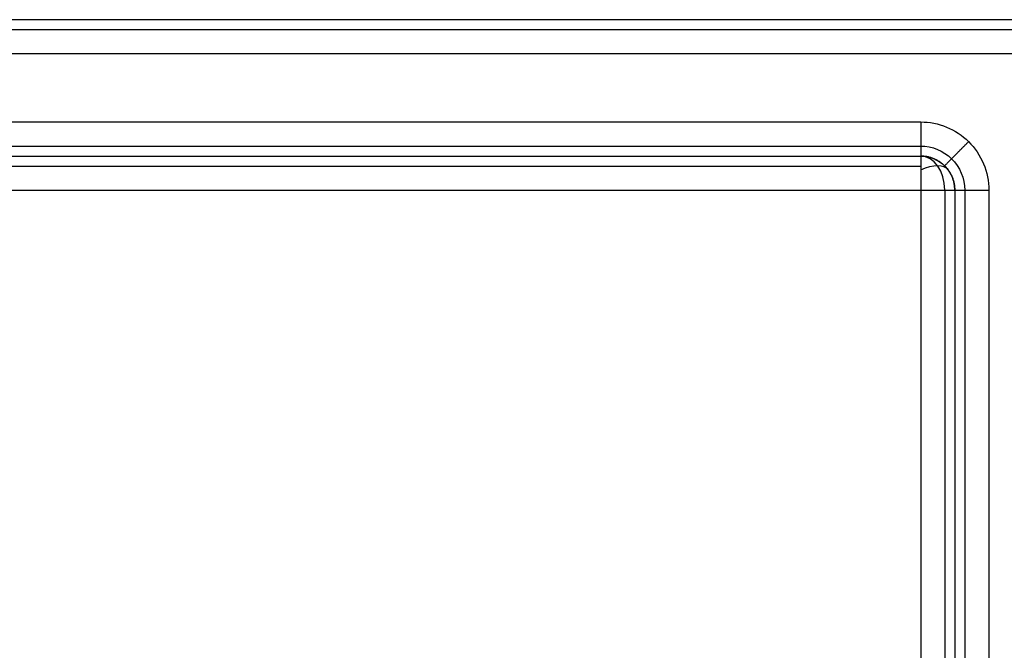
# Model space of a CAD drawing. Header units: millimetres. Extents: x 1.2 to 81.2, y 3.1 to 43.1.
# Tile 35 of 37: x 76.7 to 79.6, y 40.6 to 42.4. Entities that reach past the tile are written whole.
import ezdxf

# ---------------------------------------------------------------- set-up
doc = ezdxf.new("R2010")
doc.units = ezdxf.units.MM
doc.header["$MEASUREMENT"] = 0
doc.layers.add('Default', color=7, linetype='Continuous', true_color=0x000000)

msp = doc.modelspace()

# ---------------------------------------------------------------- linework, layer by layer
at = {"layer": 'Default'}
for p, q in [((79.7356, 42.3258, 22.4987), (2.733, 42.3258, 22.4987)), ((79.7356, 42.3258, 25.4987), (2.733, 42.3258, 25.4987)), ((3.133, 42.1258, 25.4987), (79.3356, 42.1258, 25.4987)), ((3.133, 41.9258, 22.6987), (79.3356, 41.9258, 22.6987)), ((79.3356, 41.9258, 22.6987), (79.3356, 4.3258, 22.6987)), ((79.5356, 41.9258, 25.4987), (79.5356, 4.3258, 25.4987))]:
    msp.add_line(p, q, dxfattribs=at)
at = {"layer": 'Default', "extrusion": (0.707107, 0, 0.707107)}
msp.add_arc((41.9258, -39.9776, 72.2199), 0.1, 270, 0, dxfattribs=at)
at = {"layer": 'Default', "extrusion": (-0.503912, 0.701531, 0.503912)}
msp.add_arc((-88.8947, 25.8566, 0.9227), 0.1, 179.9813, 250.1205, dxfattribs=at)
at = {"layer": 'Default'}
for points in [[(80.5315, 42.4258, 21.0987), (41.2318, 42.4258, 21.17), (1.932, 42.4258, 21.2413)], [(79.7356, 42.4258, 22.5987), (41.2343, 42.4258, 22.5987), (2.733, 42.4258, 22.5987)], [(79.7356, 42.4258, 25.3987), (41.2343, 42.4258, 25.3987), (2.733, 42.4258, 25.3987)], [(79.7356, 42.4258, 23.9987), (41.2343, 42.4258, 23.9987), (2.733, 42.4258, 23.9987)], [(79.7356, 42.3965, 22.528), (41.2343, 42.3965, 22.528), (2.733, 42.3965, 22.528)], [(79.7356, 42.3965, 25.4694), (41.2343, 42.3965, 25.4694), (2.733, 42.3965, 25.4694)], [(3.133, 42.0551, 25.4694), (41.2343, 42.0551, 25.4694), (79.3356, 42.0551, 25.4694)], [(3.133, 42.0258, 25.3987), (41.2343, 42.0258, 25.3987), (79.3356, 42.0258, 25.3987)], [(3.133, 42.0258, 22.7987), (41.2343, 42.0258, 22.7987), (79.3356, 42.0258, 22.7987)], [(3.133, 42.0258, 24.0987), (41.2343, 42.0258, 24.0987), (79.3356, 42.0258, 24.0987)], [(79.3356, 42.0258, 22.7987), (79.3356, 42.0258, 24.0987), (79.3356, 42.0258, 25.3987)], [(3.133, 41.9965, 22.728), (41.2343, 41.9965, 22.728), (79.3356, 41.9965, 22.728)], [(79.4063, 41.9965, 22.7987), (79.4063, 41.9965, 24.0987), (79.4063, 41.9965, 25.3987)], [(79.4063, 41.9258, 22.728), (79.4063, 23.1258, 22.728), (79.4063, 4.3258, 22.728)], [(79.4356, 41.9258, 25.3987), (79.4356, 23.1258, 25.3987), (79.4356, 4.3258, 25.3987)], [(79.4356, 41.9258, 22.7987), (79.4356, 23.1258, 22.7987), (79.4356, 4.3258, 22.7987)], [(79.4356, 41.9258, 22.7987), (79.4356, 41.9258, 24.0987), (79.4356, 41.9258, 25.3987)], [(79.4356, 41.9258, 24.0987), (79.4356, 23.1258, 24.0987), (79.4356, 4.3258, 24.0987)], [(79.4649, 41.9258, 25.4694), (79.4649, 23.1258, 25.4694), (79.4649, 4.3258, 25.4694)]]:
    msp.add_open_spline(points, degree=2, dxfattribs=at)
for points in [[(79.3356, 42.1258, 25.4987), (79.3876, 42.1262, 25.4987), (79.4917, 42.0828, 25.4987), (79.5359, 41.9787, 25.4987), (79.5356, 41.9258, 25.4987)], [(79.3356, 42.0551, 25.4694), (79.3692, 42.0553, 25.4694), (79.4365, 42.0273, 25.4694), (79.4651, 41.96, 25.4694), (79.4649, 41.9258, 25.4694)], [(79.3356, 42.0258, 25.3987), (79.3616, 42.026, 25.3987), (79.4136, 42.0043, 25.3987), (79.4358, 41.9523, 25.3987), (79.4356, 41.9258, 25.3987)]]:
    msp.add_open_spline(points, degree=3, knots=[0, 0, 0, 0, 0.1557943, 0.3141572, 0.3141572, 0.3141572, 0.3141572], dxfattribs=at)
for points, weights in [([(79.3356, 42.1258, 25.4987), (79.3356, 42.0258, 25.4987), (79.3356, 42.0258, 25.3987)], [1, 0.707106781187, 1]), ([(79.4058, 41.997, 25.3987), (79.4058, 41.997, 25.4987), (79.4761, 42.0682, 25.4987)], [1, 0.707106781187, 1]), ([(79.4356, 41.9258, 22.7987), (79.4356, 42.0258, 22.7987), (79.3356, 42.0258, 22.7987)], [1, 0.707106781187, 1]), ([(79.3356, 42.0258, 22.7987), (79.3356, 42.0258, 22.6987), (79.3356, 41.9258, 22.6987)], [1, 0.707106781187, 1]), ([(79.3356, 42.0258, 24.0987), (79.4356, 42.0258, 24.0987), (79.4356, 41.9258, 24.0987)], [1, 0.707106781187, 1]), ([(79.3356, 41.9258, 22.6987), (79.4356, 41.9258, 22.6987), (79.4356, 41.9258, 22.7987)], [1, 0.707106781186, 1]), ([(79.4356, 41.9258, 25.3987), (79.4356, 41.9258, 25.4987), (79.5356, 41.9258, 25.4987)], [1, 0.707106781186, 1])]:
    msp.add_rational_spline(points, weights, degree=2, dxfattribs=at)

doc.saveas('drawing.dxf')
